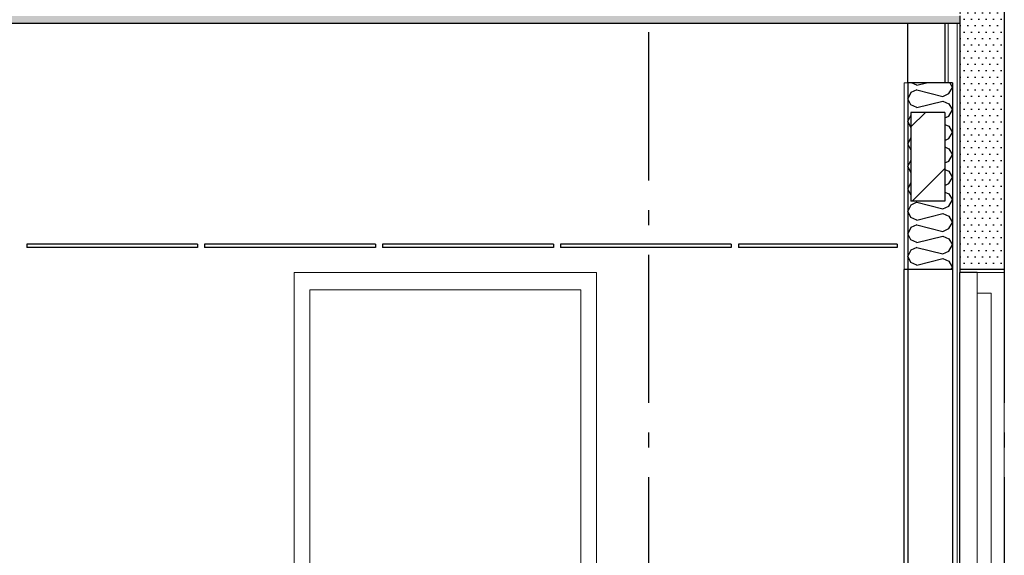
# Model space of a CAD drawing. Header units: millimetres. Extents: x -74465 to -41950, y 1470 to 14690.
# Tile 68 of 132: x -57997 to -54677, y 8476 to 10282. Entities that reach past the tile are written whole.
import ezdxf
from ezdxf.enums import TextEntityAlignment as Align

# ---------------------------------------------------------------- set-up
doc = ezdxf.new("R2010")
doc.units = ezdxf.units.MM
doc.header["$LTSCALE"] = 0.5
doc.header["$MEASUREMENT"] = 0
doc.linetypes.add('Akselinje', pattern=[1500, 1000, -200, 100, -200])
doc.linetypes.add('PLINE', pattern=[0])
for name, color, linetype in [('0(Nye konstruksjoner)', 7, 'Continuous'), ('223- Bjelker (Skravur)(Nye konstruksjoner)', 7, 'Continuous'), ('223- Bjelker(Nye konstruksjoner)', 7, 'Continuous'), ('23-- Yttervegger', 7, 'Continuous'), ('23-- Yttervegger (Skravur)', 7, 'Continuous'), ('232- Ikke-bærende yttervegger(Nye konstruksjoner)', 7, 'Continuous'), ('24-- Innervegger (Skravur)(Nye konstruksjoner)', 7, 'Continuous'), ('24-- Innervegger(Nye konstruksjoner)', 7, 'Continuous'), ('257- Systemhimlinger (Skravur)(Nye konstruksjoner)', 7, 'Continuous'), ('257- Systemhimlinger(Nye konstruksjoner)', 7, 'Continuous'), ('261- Primærkonstruksjon (tak) (Skravur)(Nye konstruksjoner)', 7, 'Continuous'), ('261- Primærkonstruksjon (tak)(Nye konstruksjoner)', 7, 'Continuous'), ('82-- Modullinjer', 7, 'Continuous')]:
    doc.layers.add(name, color=color, linetype=linetype)
for name, color, linetype, lineweight in [('234- Vinduer_ dører_ porter(Nye konstruksjoner)', 7, 'Continuous', 0), ('235- Utvendig kledning og overflate(Nye konstruksjoner)', 7, 'Continuous', 0), ('236- Innvendig kledning og overflate(Nye konstruksjoner)', 7, 'Continuous', 0), ('244- Vinduer_ dører_ foldevegger(Nye konstruksjoner)', 7, 'Continuous', 0)]:
    doc.layers.add(name, color=color, linetype=linetype, lineweight=lineweight)
doc.styles.add('GENERATED_STYLE_1', font='arial.ttf')
pattern_1 = [(0, (0, 0), (0, 43.30127), [0, -25]), (0, (12.5, 21.65), (0, 43.30127), [0, -25])]

# ---------------------------------------------------------------- blocks, each defined once
blk = doc.blocks.new('*X9')
at = {"layer": '24-- Innervegger (Skravur)(Nye konstruksjoner)', "linetype": 'PLINE'}
for p, q in [((-54971.4, 10061.9), (-54989.2, 10070)), ((-54971.4, 10061.9), (-54939.2, 10070)), ((-54860.5, 10070), (-54851.6, 10054)), ((-54991.8, 10036.7), (-55001.6, 10016)), ((-54971.4, 10046), (-54991.8, 10036.7)), ((-54971.4, 10046), (-54883.5, 10024)), ((-54883.5, 10024), (-54863.1, 10033.2)), ((-54863.1, 10033.2), (-54851.6, 10054)), ((-54991.8, 9995.3), (-55001.6, 10016)), ((-54971.4, 9986.1), (-54991.8, 9995.3)), ((-54971.4, 9986.1), (-54883.5, 10008.1)), ((-54883.5, 10008.1), (-54863.1, 9998.8)), ((-54863.1, 9998.8), (-54851.6, 9978.1)), ((-54971.4, 9970.1), (-54971.7, 9970)), ((-54971.4, 9970.1), (-54971, 9970)), ((-54863.1, 9957.4), (-54851.6, 9978.1)), ((-54991.8, 9960.9), (-55001.6, 9940.1)), ((-54991.8, 9919.4), (-55001.6, 9940.1)), ((-54991.6, 9961), (-54991.8, 9960.9)), ((-54876.6, 9951.2), (-54863.1, 9957.4)), ((-54876.6, 9929), (-54863.1, 9922.9)), ((-54991.6, 9919.3), (-54991.8, 9919.4)), ((-54863.1, 9922.9), (-54851.6, 9902.2)), ((-54863.1, 9881.5), (-54851.6, 9902.2)), ((-54991.8, 9885), (-55001.6, 9864.3)), ((-54991.8, 9843.5), (-55001.6, 9864.3)), ((-54991.6, 9885.1), (-54991.8, 9885)), ((-54876.6, 9875.4), (-54863.1, 9881.5)), ((-54991.6, 9843.5), (-54991.8, 9843.5)), ((-54876.6, 9853.2), (-54863.1, 9847)), ((-54863.1, 9847), (-54851.6, 9826.3)), ((-54991.8, 9809.1), (-55001.6, 9788.4)), ((-54991.6, 9809.2), (-54991.8, 9809.1)), ((-54876.6, 9799.5), (-54863.1, 9805.6)), ((-54863.1, 9805.6), (-54851.6, 9826.3)), ((-54991.8, 9767.7), (-55001.6, 9788.4)), ((-54991.6, 9767.6), (-54991.8, 9767.7)), ((-54876.6, 9777.3), (-54863.1, 9771.2)), ((-54863.1, 9771.2), (-54851.6, 9750.4)), ((-54991.8, 9733.2), (-55001.6, 9712.5)), ((-54991.6, 9733.3), (-54991.8, 9733.2)), ((-54876.6, 9723.6), (-54863.1, 9729.7)), ((-54863.1, 9729.7), (-54851.6, 9750.4)), ((-54991.8, 9691.8), (-55001.6, 9712.5)), ((-54876.6, 9701.4), (-54863.1, 9695.3)), ((-54991.6, 9691.7), (-54991.8, 9691.8)), ((-54971.4, 9666.6), (-54991.8, 9657.4)), ((-54971.4, 9666.6), (-54883.5, 9644.6)), ((-54863.1, 9695.3), (-54851.6, 9674.6)), ((-54863.1, 9653.8), (-54851.6, 9674.6)), ((-54991.8, 9657.4), (-55001.6, 9636.6)), ((-54991.8, 9615.9), (-55001.6, 9636.6)), ((-54883.5, 9644.6), (-54863.1, 9653.8)), ((-54971.4, 9606.7), (-54991.8, 9615.9)), ((-54971.4, 9606.7), (-54883.5, 9628.7)), ((-54883.5, 9628.7), (-54863.1, 9619.4)), ((-54863.1, 9619.4), (-54851.6, 9598.7)), ((-54863.1, 9578), (-54851.6, 9598.7)), ((-54991.8, 9581.5), (-55001.6, 9560.8)), ((-54971.4, 9590.7), (-54991.8, 9581.5)), ((-54971.4, 9590.7), (-54883.5, 9568.7)), ((-54883.5, 9568.7), (-54863.1, 9578)), ((-54991.8, 9540), (-55001.6, 9560.8)), ((-54971.4, 9530.8), (-54991.8, 9540)), ((-54971.4, 9530.8), (-54883.5, 9552.8)), ((-54883.5, 9552.8), (-54863.1, 9543.5)), ((-54863.1, 9543.5), (-54851.6, 9522.8)), ((-54991.8, 9505.6), (-55001.6, 9484.9)), ((-54971.4, 9514.8), (-54991.8, 9505.6)), ((-54971.4, 9514.8), (-54883.5, 9492.8)), ((-54883.5, 9492.8), (-54863.1, 9502.1)), ((-54863.1, 9502.1), (-54851.6, 9522.8)), ((-54991.8, 9464.2), (-55001.6, 9484.9)), ((-54971.4, 9454.9), (-54991.8, 9464.2)), ((-54971.4, 9454.9), (-54883.5, 9476.9)), ((-54883.5, 9476.9), (-54863.1, 9467.7)), ((-54863.1, 9467.7), (-54851.6, 9446.9)), ((-54855.4, 9440), (-54851.6, 9446.9))]:
    blk.add_line(p, q, dxfattribs=at)
blk = doc.blocks.new('Standard grid marker[1]', base_point=(-54676.6, 14189.9))
at = {"layer": '82-- Modullinjer', "linetype": 'Akselinje'}
blk.add_line((-54676.6, 13989.9), (-54676.6, 2170), dxfattribs=at)
at = {"layer": '82-- Modullinjer', "style": 'GENERATED_STYLE_1'}
for tag, p in [('AC_MarkerText_1_0', (-54676.6, 14527.4)), ('AC_MarkerText_1_1', (-54676.6, 1807.5))]:
    blk.add_attdef(tag, text='', height=175, rotation=360, dxfattribs=at).set_placement(p, align=Align.TOP_CENTER)
blk = doc.blocks.new('Standard grid marker[3]', base_point=(-55876.6, 14189.9))
at = {"layer": '82-- Modullinjer', "linetype": 'Akselinje'}
blk.add_line((-55876.6, 13989.9), (-55876.6, 2170), dxfattribs=at)
at = {"layer": '82-- Modullinjer', "style": 'GENERATED_STYLE_1'}
for tag, p in [('AC_MarkerText_1_0', (-55876.6, 14527.4)), ('AC_MarkerText_1_1', (-55876.6, 1807.5))]:
    blk.add_attdef(tag, text='', height=175, rotation=360, dxfattribs=at).set_placement(p, align=Align.TOP_CENTER)

msp = doc.modelspace()

# ---------------------------------------------------------------- hatches: boundary and pattern name
at = {"layer": '223- Bjelker (Skravur)(Nye konstruksjoner)', "linetype": 'Continuous'}
h = msp.add_hatch(dxfattribs=at)
h.set_pattern_fill('Skrålinjer_3', color=256, style=0, pattern_type=2)
h.set_pattern_definition([(45, (0, 0), (-127.2792, 127.2792), [])])
h.paths.add_polyline_path([(-54876.6, 9670), (-54876.6, 9970), (-54991.6, 9970), (-54991.6, 9670)])
at = {"layer": '23-- Yttervegger (Skravur)', "linetype": 'Continuous'}
h = msp.add_hatch(dxfattribs=at)
h.set_pattern_fill('Prikker_tett', color=256, style=0, pattern_type=2)
h.set_pattern_definition(pattern_1)
h.paths.add_polyline_path([(-54826.6, 10561.2), (-54826.6, 9440), (-54676.6, 9440), (-54676.6, 10561.2)])
at = {"layer": '24-- Innervegger (Skravur)(Nye konstruksjoner)', "linetype": 'Continuous'}
h = msp.add_hatch(dxfattribs=at)
h.set_pattern_fill('Gips', color=256, style=0, pattern_type=2)
h.set_pattern_definition([(270, (0, 0), (86.60254, 0), [0, -50]), (270, (43.3, -25), (86.60254, 0), [0, -50])])
h.paths.add_polyline_path([(-55001.6, 10070), (-55014.1, 10070), (-55014.1, 9440), (-55001.6, 9440)])
at = {"layer": '257- Systemhimlinger (Skravur)(Nye konstruksjoner)', "linetype": 'Continuous'}
h = msp.add_hatch(dxfattribs=at)
h.set_pattern_fill('Prikker_tett', color=256, style=0, pattern_type=2)
h.set_pattern_definition(pattern_1)
h.paths.add_polyline_path([(-57973.3, 9514), (-57397.3, 9514), (-57397.3, 9526), (-57973.3, 9526)])
h = msp.add_hatch(dxfattribs=at)
h.set_pattern_fill('Prikker_tett', color=256, style=0, pattern_type=2)
h.set_pattern_definition(pattern_1)
h.paths.add_polyline_path([(-57373.3, 9514), (-56797.3, 9514), (-56797.3, 9526), (-57373.3, 9526)])
h = msp.add_hatch(dxfattribs=at)
h.set_pattern_fill('Prikker_tett', color=256, style=0, pattern_type=2)
h.set_pattern_definition(pattern_1)
h.paths.add_polyline_path([(-56773.3, 9514), (-56197.3, 9514), (-56197.3, 9526), (-56773.3, 9526)])
h = msp.add_hatch(dxfattribs=at)
h.set_pattern_fill('Prikker_tett', color=256, style=0, pattern_type=2)
h.set_pattern_definition(pattern_1)
h.paths.add_polyline_path([(-56173.3, 9514), (-55597.3, 9514), (-55597.3, 9526), (-56173.3, 9526)])
h = msp.add_hatch(dxfattribs=at)
h.set_pattern_fill('Prikker_tett', color=256, style=0, pattern_type=2)
h.set_pattern_definition(pattern_1)
h.paths.add_polyline_path([(-55573.3, 9514), (-55038.1, 9514), (-55038.1, 9526), (-55573.3, 9526)])
at = {"layer": '261- Primærkonstruksjon (tak) (Skravur)(Nye konstruksjoner)', "linetype": 'Continuous'}
h = msp.add_hatch(dxfattribs=at)
h.set_pattern_fill('Prikker_tett', color=256, style=0, pattern_type=2)
h.set_pattern_definition(pattern_1)
h.paths.add_polyline_path([(-61126.6, 10295), (-61126.6, 10270), (-54826.6, 10270), (-54826.6, 10295)])

# ---------------------------------------------------------------- linework, layer by layer
at = {"layer": '0(Nye konstruksjoner)', "linetype": 'PLINE'}
for p, q in [((-55014.1, 7320), (-55014.1, 9440)), ((-55001.6, 9440), (-55001.6, 7320)), ((-54851.6, 9440), (-54851.6, 7320)), ((-54826.6, 9440), (-54826.6, 9430)), ((-54676.6, 9440), (-54826.6, 9440)), ((-54676.6, 9440), (-54676.6, 9430)), ((-54768.6, 9430), (-54826.6, 9430))]:
    msp.add_line(p, q, dxfattribs=at)
at = {"layer": '0(Nye konstruksjoner)', "linetype": 'PLINE', "flags": 128}
msp.add_lwpolyline([(-54851.6, 9440), (-55001.6, 9440), (-55014.1, 9440)], dxfattribs=at)
at = {"layer": '223- Bjelker(Nye konstruksjoner)', "linetype": 'PLINE'}
for p, q in [((-54876.6, 10270), (-54876.6, 10070)), ((-54991.6, 9970), (-54991.6, 9670)), ((-54876.6, 9970), (-54991.6, 9970)), ((-54876.6, 9970), (-54876.6, 9670)), ((-54876.6, 9670), (-54991.6, 9670))]:
    msp.add_line(p, q, dxfattribs=at)
at = {"layer": '23-- Yttervegger', "linetype": 'PLINE'}
for p, q in [((-54676.6, 10561.2), (-54676.6, 9440)), ((-54826.6, 10295), (-54826.6, 10270)), ((-54826.6, 10270), (-54826.6, 9440))]:
    msp.add_line(p, q, dxfattribs=at)
at = {"layer": '232- Ikke-bærende yttervegger(Nye konstruksjoner)', "linetype": 'PLINE'}
msp.add_line((-54826.6, 8220), (-54826.6, 9430), dxfattribs=at)
at = {"layer": '234- Vinduer_ dører_ porter(Nye konstruksjoner)', "linetype": 'PLINE'}
for p, q in [((-54768.6, 9430), (-54768.6, 9360)), ((-54676.6, 9430), (-54768.6, 9430)), ((-54720.6, 9360), (-54768.6, 9360)), ((-54720.6, 9360), (-54720.6, 7334))]:
    msp.add_line(p, q, dxfattribs=at)
at = {"layer": '234- Vinduer_ dører_ porter(Nye konstruksjoner)', "linetype": 'PLINE', "flags": 128}
msp.add_lwpolyline([(-54676.6, 9430), (-54676.6, 9372), (-54676.6, 7320)], dxfattribs=at)
at = {"layer": '235- Utvendig kledning og overflate(Nye konstruksjoner)', "linetype": 'PLINE'}
for p, q in [((-54865.6, 10070), (-54865.6, 10270)), ((-54835.6, 10270), (-54835.6, 7320))]:
    msp.add_line(p, q, dxfattribs=at)
at = {"layer": '236- Innvendig kledning og overflate(Nye konstruksjoner)', "linetype": 'PLINE'}
for p, q in [((-55014.1, 10070), (-55014.1, 9440)), ((-55001.6, 10070), (-55014.1, 10070))]:
    msp.add_line(p, q, dxfattribs=at)
at = {"layer": '24-- Innervegger(Nye konstruksjoner)', "linetype": 'PLINE'}
for p, q in [((-55001.6, 10070), (-55001.6, 10270)), ((-55001.6, 10070), (-55001.6, 9440)), ((-54851.6, 10070), (-55001.6, 10070)), ((-54851.6, 10070), (-54851.6, 9440))]:
    msp.add_line(p, q, dxfattribs=at)
at = {"layer": '244- Vinduer_ dører_ foldevegger(Nye konstruksjoner)', "linetype": 'PLINE'}
for p, q in [((-57071.6, 9430), (-57071.6, 9360)), ((-56051.6, 9430), (-57071.6, 9430)), ((-56051.6, 9360), (-56051.6, 9430)), ((-57018.6, 7320), (-57018.6, 9372)), ((-57018.6, 9372), (-56104.6, 9372)), ((-56104.6, 9372), (-56104.6, 7320)), ((-57071.6, 9360), (-57071.6, 7320)), ((-56051.6, 7320), (-56051.6, 9360)), ((-54768.6, 9360), (-54768.6, 7334))]:
    msp.add_line(p, q, dxfattribs=at)
at = {"layer": '257- Systemhimlinger(Nye konstruksjoner)', "linetype": 'PLINE'}
for p, q in [((-57973.3, 9526), (-57973.3, 9514)), ((-57397.3, 9526), (-57973.3, 9526)), ((-57397.3, 9514), (-57973.3, 9514)), ((-57397.3, 9526), (-57397.3, 9514)), ((-57373.3, 9526), (-57373.3, 9514)), ((-56797.3, 9526), (-57373.3, 9526)), ((-56797.3, 9514), (-57373.3, 9514)), ((-56797.3, 9526), (-56797.3, 9514)), ((-56773.3, 9526), (-56773.3, 9514)), ((-56197.3, 9526), (-56773.3, 9526)), ((-56197.3, 9514), (-56773.3, 9514)), ((-56197.3, 9526), (-56197.3, 9514)), ((-56173.3, 9526), (-56173.3, 9514)), ((-55597.3, 9526), (-56173.3, 9526)), ((-55597.3, 9514), (-56173.3, 9514)), ((-55597.3, 9526), (-55597.3, 9514)), ((-55573.3, 9526), (-55573.3, 9514)), ((-55038.1, 9526), (-55573.3, 9526)), ((-55038.1, 9514), (-55573.3, 9514)), ((-55038.1, 9526), (-55038.1, 9514))]:
    msp.add_line(p, q, dxfattribs=at)
at = {"layer": '261- Primærkonstruksjon (tak)(Nye konstruksjoner)', "linetype": 'PLINE'}
msp.add_line((-54826.6, 10270), (-61126.6, 10270), dxfattribs=at)

# ---------------------------------------------------------------- block references
at = {"layer": '24-- Innervegger(Nye konstruksjoner)'}
msp.add_blockref('*X9', (0, 0), dxfattribs=at)
at = {"layer": '82-- Modullinjer', "linetype": 'PLINE'}
for name, p in [('Standard grid marker[3]', (-55876.6, 14189.9)), ('Standard grid marker[1]', (-54676.6, 14189.9))]:
    msp.add_blockref(name, p, dxfattribs=at)

doc.saveas('drawing.dxf')
